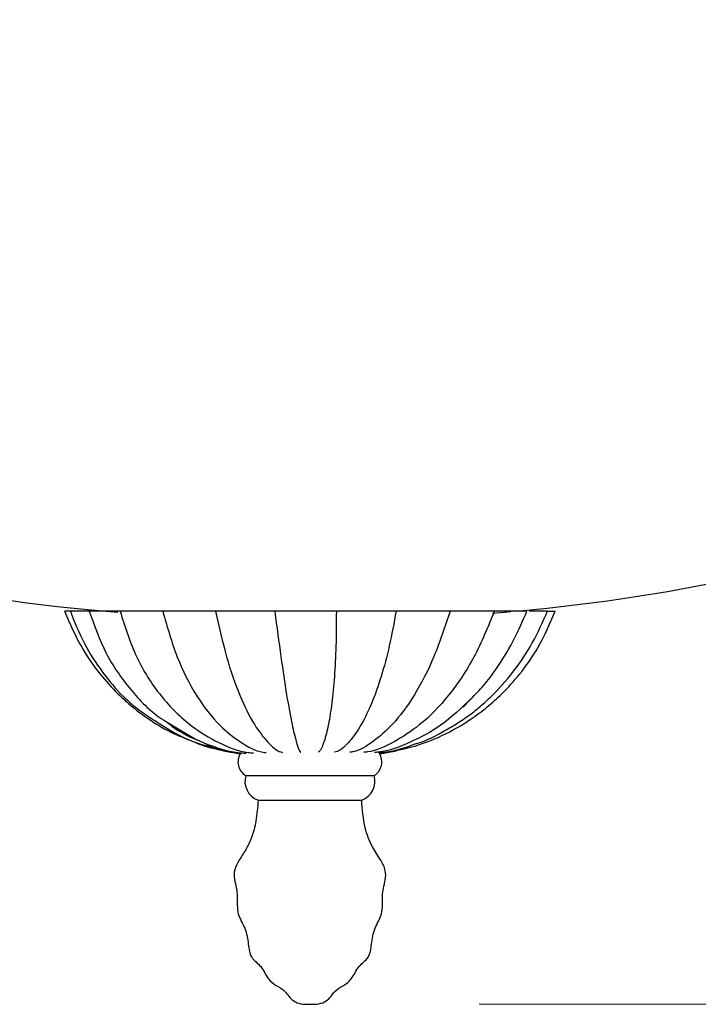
# Model space of a CAD drawing. Header units: millimetres. Extents: x 69 to 135, y 39 to 174.
# Tile 83 of 199: x 88.03 to 92.04, y 105.8 to 111.61. Entities that reach past the tile are written whole.
import ezdxf

# ---------------------------------------------------------------- set-up
doc = ezdxf.new("R2010")
doc.units = ezdxf.units.MM
doc.styles.add('SLDTEXTSTYLE0', font='TXT', dxfattribs={"width": 0.75})
doc.dimstyles.new('SLDDIMSTYLE0', dxfattribs={"dimtxt": 3.5, "dimasz": 3.302, "dimexe": 0, "dimexo": 0.0625, "dimgap": 0.875, "dimtad": 1, "dimdec": 0, "dimlfac": 20, "dimrnd": 1e-09, "dimzin": 12, "dimdsep": 46, "dimtxsty": 'SLDTEXTSTYLE0', "dimsah": 1, "dimcen": 0.09, "dimadec": 0, "dimazin": 3, "dimtfac": 1, "dimtdec": 0, "dimtofl": 0, "dimtmove": 0, "dimatfit": 3, "dimfxl": 0, "dimfrac": 2, "dimtolj": 1, "dimtzin": 12, "dimarcsym": 0})
doc.dimstyles.new('SLDDIMSTYLE1', dxfattribs={"dimtxt": 3.5, "dimasz": 3.302, "dimexe": 0, "dimexo": 0.0625, "dimgap": 0.875, "dimtad": 1, "dimdec": 0, "dimlfac": 20, "dimrnd": 1e-09, "dimzin": 12, "dimdsep": 46, "dimtxsty": 'SLDTEXTSTYLE0', "dimsah": 1, "dimcen": 0.09, "dimadec": 0, "dimazin": 3, "dimtfac": 1, "dimtdec": 0, "dimtmove": 0, "dimatfit": 0, "dimfxl": 0, "dimfrac": 2, "dimtolj": 1, "dimtzin": 12, "dimarcsym": 0})

# ---------------------------------------------------------------- blocks, each defined once
blk = doc.blocks.new('_D')
at = {"color": 7, "linetype": 'Continuous', "lineweight": 18}
for p, q in [((93.4827, 173.872), (135.2794, 173.872)), ((134.2794, 105.8002), (134.2794, 173.872)), ((90.7452, 105.8002), (135.2794, 105.8002))]:
    blk.add_line(p, q, dxfattribs=at)
for points in [[(134.2794, 173.872), (133.7714, 170.57), (134.7874, 170.57)], [(134.2794, 105.8002), (134.7874, 109.1022), (133.7714, 109.1022)]]:
    blk.add_solid(points, dxfattribs=at)
at = {"color": 7, "linetype": 'Continuous', "lineweight": 18, "insert": (129.7677, 135.8804), "char_height": 3.5, "attachment_point": 1, "rotation": 90, "style": 'SLDTEXTSTYLE0'}
blk.add_mtext('1361', dxfattribs=at)
blk = doc.blocks.new('_D_1')
at = {"color": 7, "linetype": 'Continuous', "lineweight": 18}
for p, q in [((92.2732, 128.1922), (124.4905, 128.1922)), ((123.4905, 128.1922), (123.4905, 105.8002)), ((90.7452, 105.8002), (124.4905, 105.8002))]:
    blk.add_line(p, q, dxfattribs=at)
for points in [[(123.4905, 128.1922), (122.9825, 124.8902), (123.9985, 124.8902)], [(123.4905, 105.8002), (123.9985, 109.1022), (122.9825, 109.1022)]]:
    blk.add_solid(points, dxfattribs=at)
at = {"color": 7, "linetype": 'Continuous', "lineweight": 18, "insert": (118.9788, 114.9028), "char_height": 3.5, "attachment_point": 1, "rotation": 90, "style": 'SLDTEXTSTYLE0'}
blk.add_mtext('448', dxfattribs=at)

msp = doc.modelspace()

# ---------------------------------------------------------------- linework, layer by layer
at = {"color": 7, "linetype": 'Continuous', "lineweight": 25}
for p, q in [((88.32971, 108.1215), (88.29624, 108.1215)), ((88.44773, 108.1215), (88.33353, 108.1215)), ((88.6238, 108.1215), (88.4446, 108.1215)), ((88.87629, 108.1215), (88.6238, 108.1215)), ((89.188, 108.1215), (88.87629, 108.1215)), ((89.53767, 108.1215), (89.188, 108.1215)), ((89.90148, 108.1215), (89.53767, 108.1215)), ((90.25465, 108.1215), (89.90148, 108.1215)), ((90.57309, 108.1215), (90.25465, 108.1215)), ((90.83511, 108.1215), (90.57309, 108.1215)), ((91.0226, 108.1215), (90.83511, 108.1215)), ((91.14644, 108.1215), (91.04036, 108.1215)), ((91.1494, 108.1215), (91.19493, 108.1215)), ((90.65024, 107.55471), (90.68827, 107.59456)), ((88.918, 107.45728), (89.0776, 107.36213)), ((89.36639, 107.15098), (89.61892, 107.15098)), ((89.61892, 107.15098), (90.12396, 107.15098)), ((89.4391, 107.00556), (89.64315, 107.00556)), ((89.64315, 107.00556), (90.05125, 107.00556))]:
    msp.add_line(p, q, dxfattribs=at)
at = {"color": 7, "linetype": 'Continuous', "lineweight": 25, "flags": 128}
msp.add_lwpolyline([(90.82369, 108.11027), (90.89514, 108.11593), (90.93323, 108.11914)], dxfattribs=at)
at = {"color": 7, "linetype": 'Continuous', "lineweight": 25}
for centre, radius, start, end in [((89.99517, 119.02116), 10.94231, 275.090485, 334.424869), ((89.49517, 119.02116), 10.94231, 206.248955, 265.359834), ((89.41287, 107.23118), 0.09269, 147.295798, 239.905931), ((90.07748, 107.23118), 0.09269, 300.094069, 32.690176), ((89.47925, 107.11652), 0.118, 163.023386, 250.106716), ((90.0111, 107.11652), 0.118, 289.893284, 16.976614)]:
    msp.add_arc(centre, radius, start, end, dxfattribs=at)
for points, knots in [([(88.29537, 108.1215), (88.32656, 108.04922), (88.38337, 107.91757), (88.49608, 107.75691), (88.60051, 107.64093), (88.69708, 107.55406), (88.80056, 107.47735), (88.90968, 107.40964), (88.99287, 107.377), (89.02862, 107.36298)], [0, 0, 0, 0, 0.21755246, 0.39624086, 0.53907951, 0.64768833, 0.75386138, 0.89423397, 1, 1, 1, 1]), ([(88.32971, 108.1215), (88.35513, 108.05697), (88.40452, 107.93162), (88.51406, 107.76371), (88.61733, 107.63836), (88.70984, 107.55672), (88.7874, 107.50147), (88.87024, 107.44859), (88.9561, 107.39664), (89.0396, 107.35386), (89.10517, 107.33554), (89.13811, 107.32635)], [0, 0, 0, 0, 0.1734117, 0.33686116, 0.48943839, 0.56580089, 0.64373582, 0.72222975, 0.80418724, 0.90165162, 1, 1, 1, 1]), ([(88.44161, 108.1215), (88.47141, 108.03639), (88.53017, 107.86856), (88.6807, 107.65705), (88.81187, 107.51781), (88.90085, 107.46707), (88.918, 107.45728)], [0, 0, 0, 0, 0.3169145, 0.6249509, 0.9276684, 1, 1, 1, 1]), ([(88.6238, 108.1215), (88.6531, 108.0285), (88.71054, 107.84612), (88.85818, 107.6165), (89.02645, 107.44767), (89.20462, 107.34232), (89.3306, 107.29052), (89.40117, 107.2855), (89.41108, 107.2848)], [0, 0, 0, 0, 0.2248222, 0.4408725, 0.6504388, 0.8123522, 0.9736303, 1, 1, 1, 1]), ([(88.87629, 108.1215), (88.90212, 108.02898), (88.95263, 107.84802), (89.06978, 107.61978), (89.1996, 107.45085), (89.33494, 107.34498), (89.42891, 107.29258), (89.48092, 107.28698), (89.48727, 107.2863)], [0, 0, 0, 0, 0.2294334, 0.4487459, 0.6591258, 0.8196804, 0.9779631, 1, 1, 1, 1]), ([(89.188, 108.1215), (89.20852, 108.02944), (89.24868, 107.84935), (89.32785, 107.62212), (89.41057, 107.45354), (89.49359, 107.34744), (89.54985, 107.29473), (89.58028, 107.28855), (89.58361, 107.28787)], [0, 0, 0, 0, 0.2299922, 0.4499227, 0.6608982, 0.8218761, 0.9805194, 1, 1, 1, 1]), ([(89.53767, 108.1215), (89.54974, 108.02977), (89.57342, 107.84978), (89.60748, 107.62297), (89.63766, 107.45521), (89.66426, 107.34893), (89.68152, 107.29577), (89.69035, 107.28912), (89.69161, 107.28817)], [0, 0, 0, 0, 0.2244866, 0.4404901, 0.6500689, 0.8119332, 0.9730307, 1, 1, 1, 1]), ([(89.90148, 108.1215), (89.90114, 108.05213), (89.90045, 107.91513), (89.8907, 107.73287), (89.87558, 107.57615), (89.85502, 107.4455), (89.82964, 107.34967), (89.8086, 107.29636), (89.7962, 107.28942), (89.79416, 107.28828)], [0, 0, 0, 0, 0.1648521, 0.3255435, 0.4835111, 0.6399304, 0.8033314, 0.9677148, 1, 1, 1, 1]), ([(90.25465, 108.1215), (90.24186, 108.05213), (90.21661, 107.91513), (90.16734, 107.73287), (90.11174, 107.57615), (90.04899, 107.4455), (89.97991, 107.34967), (89.92591, 107.29636), (89.89575, 107.28942), (89.89079, 107.28828)], [0, 0, 0, 0, 0.1648521, 0.3255434, 0.4835107, 0.63993, 0.8033313, 0.9677148, 1, 1, 1, 1]), ([(90.57309, 108.1215), (90.54296, 108.02977), (90.48383, 107.84978), (90.36653, 107.62297), (90.24381, 107.45521), (90.12045, 107.34893), (90.03502, 107.29577), (89.98793, 107.28912), (89.98118, 107.28817)], [0, 0, 0, 0, 0.22448662, 0.44049047, 0.65006883, 0.81193356, 0.97303097, 1, 1, 1, 1]), ([(90.83511, 108.1215), (90.79743, 108.02944), (90.72372, 107.84935), (90.57163, 107.62212), (90.40971, 107.45357), (90.24498, 107.34736), (90.13173, 107.29448), (90.06952, 107.2883), (90.06185, 107.28754)], [0, 0, 0, 0, 0.2293415, 0.4486496, 0.6590281, 0.8195501, 0.9777446, 1, 1, 1, 1]), ([(90.16927, 107.28173), (90.24454, 107.29609), (90.38224, 107.32235), (90.5583, 107.3989), (90.68996, 107.4769), (90.79322, 107.55416), (90.88986, 107.64089), (90.99426, 107.75693), (91.10698, 107.91757), (91.16379, 108.04922), (91.19498, 108.1215)], [0, 0, 0, 0, 0.1647191, 0.3013438, 0.4110155, 0.4939675, 0.5788224, 0.6904209, 0.8300284, 1, 1, 1, 1]), ([(90.37612, 107.34017), (90.38824, 107.34396), (90.43425, 107.35832), (90.50026, 107.39199), (90.58952, 107.44307), (90.66991, 107.49423), (90.74318, 107.54982), (90.83996, 107.63798), (90.9504, 107.76175), (91.06394, 107.92971), (91.12098, 108.05771), (91.1494, 108.1215)], [0, 0, 0, 0, 0.0374967, 0.1424363, 0.2270614, 0.3059778, 0.3837548, 0.4636547, 0.6380539, 0.8196099, 1, 1, 1, 1]), ([(90.68827, 107.59456), (90.71357, 107.61999), (90.77811, 107.68488), (90.86658, 107.80691), (90.95649, 107.95656), (91.0033, 108.06603), (91.02701, 108.1215)], [0, 0, 0, 0, 0.1729525, 0.4412889, 0.7169358, 1, 1, 1, 1]), ([(90.7003, 107.60716), (90.64093, 107.55018), (90.53166, 107.44531), (90.34061, 107.34553), (90.20702, 107.29295), (90.134, 107.28734), (90.12671, 107.28678)], [0, 0, 0, 0, 0.3621692, 0.6665971, 0.9667167, 1, 1, 1, 1]), ([(88.89676, 107.46995), (88.90783, 107.46083), (88.97396, 107.40634), (89.11745, 107.34227), (89.26665, 107.28859), (89.35264, 107.2841), (89.36815, 107.28329)], [0, 0, 0, 0, 0.0827542, 0.4943558, 0.9088076, 1, 1, 1, 1]), ([(89.0486, 107.35453), (89.0649, 107.34725), (89.13409, 107.31637), (89.20922, 107.30392), (89.26665, 107.29441)], [0, 0, 0, 0, 0.23567597, 1, 1, 1, 1]), ([(89.13883, 107.32914), (89.19042, 107.31077), (89.25605, 107.2874), (89.32493, 107.28428), (89.33967, 107.28361)], [0, 0, 0, 0, 0.7861198, 1, 1, 1, 1]), ([(90.37601, 107.3406), (90.31385, 107.31735), (90.24036, 107.28986), (90.16278, 107.28545), (90.15082, 107.28478)], [0, 0, 0, 0, 0.8458121, 1, 1, 1, 1]), ([(89.234, 107.2969), (89.26338, 107.29075), (89.29679, 107.28375), (89.33216, 107.28064), (89.33643, 107.28026)], [0, 0, 0, 0, 0.8791504, 1, 1, 1, 1]), ([(90.15412, 107.28028), (90.15833, 107.28065), (90.19362, 107.28376), (90.22697, 107.29074), (90.25635, 107.2969)], [0, 0, 0, 0, 0.1191599, 1, 1, 1, 1]), ([(89.4391, 107.00556), (89.43603, 106.96414), (89.43049, 106.8892), (89.40569, 106.78999), (89.36767, 106.71232), (89.3268, 106.65352), (89.29639, 106.59579), (89.29692, 106.53871), (89.31183, 106.48863), (89.31921, 106.42055), (89.30991, 106.33509), (89.36693, 106.24985), (89.3816, 106.16219), (89.39009, 106.07246), (89.46489, 106.02619), (89.49005, 105.95232), (89.54587, 105.90862), (89.59476, 105.88557), (89.61977, 105.84599), (89.64883, 105.81652), (89.69416, 105.80027), (89.72727, 105.80021), (89.74517, 105.80017)], [0, 0, 0, 0, 0.0869561, 0.15730844, 0.21282548, 0.26687364, 0.30813797, 0.34660493, 0.38266478, 0.41751798, 0.49001413, 0.55546159, 0.62250903, 0.67820111, 0.73189049, 0.79245617, 0.83428367, 0.87732371, 0.90239915, 0.93082853, 0.96260557, 1, 1, 1, 1]), ([(89.74517, 105.80017), (89.76308, 105.80021), (89.79619, 105.80027), (89.84151, 105.81652), (89.87058, 105.84599), (89.89559, 105.88557), (89.94448, 105.90862), (90.0003, 105.95232), (90.02546, 106.02619), (90.10026, 106.07246), (90.10875, 106.16219), (90.12342, 106.24985), (90.18044, 106.33509), (90.1712, 106.4201), (90.17832, 106.4873), (90.19252, 106.5359), (90.19505, 106.59484), (90.16013, 106.65945), (90.10665, 106.73561), (90.06295, 106.8559), (90.05554, 106.95072), (90.05125, 107.00556)], [0, 0, 0, 0, 0.0374036, 0.0691885, 0.0976249, 0.1227065, 0.1657571, 0.2075949, 0.2681755, 0.3218781, 0.3775839, 0.4446478, 0.5101114, 0.5826253, 0.6165703, 0.651653, 0.6887973, 0.7364947, 0.8011868, 0.8850015, 1, 1, 1, 1])]:
    msp.add_open_spline(points, degree=3, knots=knots, dxfattribs=at)

# ---------------------------------------------------------------- dimensions: what is measured, and where the dimension line sits
at = {"color": 7, "linetype": 'Continuous', "lineweight": 18}
for base, p1, p2, dimstyle, picture, middle in [((134.27939, 173.87203), (89.74517, 105.80017), (92.48267, 173.87203), 'SLDDIMSTYLE0', '_D', (134.27939, 141.05263)), ((123.49051, 105.80017), (91.27317, 128.19217), (89.74517, 105.80017), 'SLDDIMSTYLE1', '_D_1', (123.49051, 118.78194))]:
    dim = msp.add_linear_dim(base=base, p1=p1, p2=p2, angle=90, dimstyle=dimstyle, dxfattribs=at)
    dim.commit()
    dim.dimension.update_dxf_attribs({"geometry": picture, "text_midpoint": middle, "dimtype": 160})

doc.saveas('drawing.dxf')
